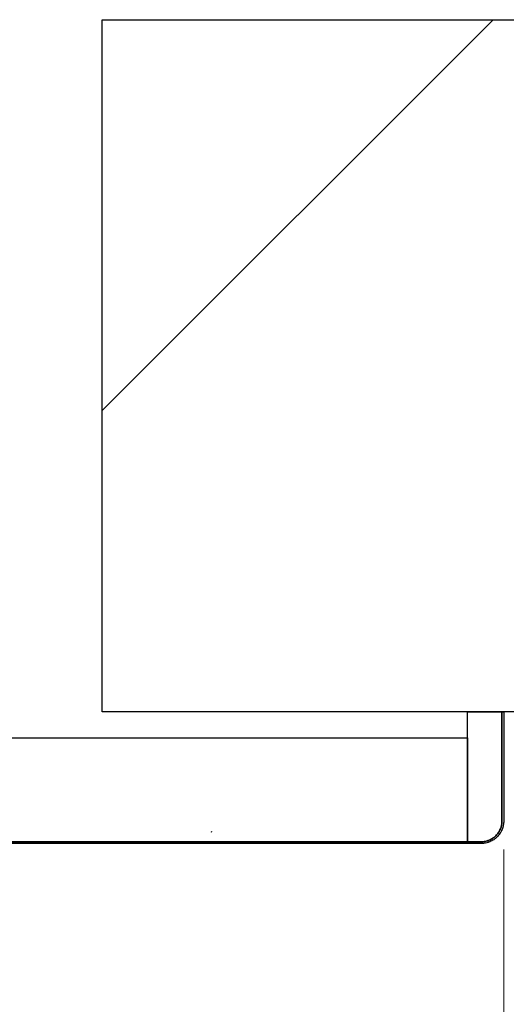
# Model space of a CAD drawing. Header units: millimetres. Extents: x -6500 to 4200, y 0 to 5940.
# Tile 132 of 157: x 1381 to 1452, y 2655 to 2797. Entities that reach past the tile are written whole.
import ezdxf

# ---------------------------------------------------------------- set-up
doc = ezdxf.new("R2010")
doc.units = ezdxf.units.MM
doc.layers.get('Defpoints').update_dxf_attribs({"color": 250})
for name, color, linetype in [('1', 250, 'Continuous'), ('152', 250, 'Continuous'), ('160', 250, 'Continuous')]:
    doc.layers.add(name, color=color, linetype=linetype)
doc.styles.add('Times New Roman', font='times.ttf')
doc.dimstyles.get("Standard").update_dxf_attribs({"dimtxt": 0.18, "dimasz": 0.18, "dimexe": 0.18, "dimexo": 0.0625, "dimgap": 0.09, "dimtad": 0, "dimtih": 1, "dimtoh": 1, "dimdec": 4, "dimzin": 0, "dimdsep": 46, "dimtxsty": 'Standard', "dimcen": 0.09, "dimadec": 0, "dimazin": 0, "dimtfac": 1, "dimtdec": 4, "dimtofl": 0, "dimtmove": 0, "dimatfit": 3, "dimfxl": 1, "dimtolj": 1, "dimtzin": 0, "dimarcsym": 0})

# ---------------------------------------------------------------- blocks, each defined once
blk = doc.blocks.new('_U3')
at = {"layer": '1', "linetype": 'Continuous', "lineweight": 13, "transparency": 16777216}
for p, q in [((261.27, 2676.88), (261.27, 2366.52)), ((1451.27, 2676.88), (1451.27, 2366.52)), ((311.27, 2391.52), (1401.27, 2391.52))]:
    blk.add_line(p, q, dxfattribs=at)
at = {"layer": '1', "linetype": 'Continuous', "lineweight": 70, "transparency": 16777216}
for points in [[(311.27, 2399.85), (311.27, 2383.18), (261.27, 2391.52)], [(1401.27, 2399.85), (1401.27, 2383.18), (1451.27, 2391.52)]]:
    blk.add_solid(points, dxfattribs=at)
at = {"layer": 'Defpoints', "color": 0, "linetype": 'Continuous', "lineweight": 70, "transparency": 16777216}
for p in [(261.27, 2688.88), (1451.27, 2688.88), (1451.27, 2391.52)]:
    blk.add_point(p, dxfattribs=at)
at = {"layer": '1', "linetype": 'Continuous', "lineweight": -3, "transparency": 16777216, "insert": (829.06, 2452.41), "char_height": 40, "attachment_point": 1, "style": 'Times New Roman'}
blk.add_mtext('\\A1;Sz', dxfattribs=at)

msp = doc.modelspace()

# ---------------------------------------------------------------- hatches: boundary and pattern name
at = {"layer": '152', "linetype": 'Continuous', "lineweight": -3}
h = msp.add_hatch(dxfattribs=at)
h.set_pattern_fill('ANSI31', color=256, scale=30, angle=29.985, style=0)
edge = h.paths.add_edge_path(flags=0)
edge.add_line((1451.02, 2681.01), (1451.02, 2696.76))
edge.add_line((1451.27, 2696.76), (1451.27, 2681.01))
edge = h.paths.add_edge_path(flags=0)
edge.add_line((1371.02, 2719.01), (1371.02, 2681.01))
edge.add_line((1370.77, 2681.01), (1370.77, 2719.01))
edge.add_spline(control_points=[(1374.02, 2677.76), (1373.91, 2677.76), (1373.7, 2677.77), (1373.49, 2677.8), (1373.33, 2677.83), (1373.28, 2677.85), (1373.18, 2677.87), (1373.12, 2677.89), (1372.97, 2677.93), (1372.77, 2678), (1372.58, 2678.09), (1372.44, 2678.17), (1372.39, 2678.2), (1372.33, 2678.24), (1372.3, 2678.25), (1372.26, 2678.28), (1372.24, 2678.29), (1372.12, 2678.37), (1371.95, 2678.5), (1371.72, 2678.71), (1371.58, 2678.87), (1371.49, 2678.97), (1371.47, 2678.99), (1371.44, 2679.03), (1371.39, 2679.1), (1371.35, 2679.16), (1371.26, 2679.29), (1371.15, 2679.48), (1371.06, 2679.67), (1371, 2679.82), (1370.98, 2679.86), (1370.95, 2679.94), (1370.94, 2679.97), (1370.93, 2680.02), (1370.92, 2680.04), (1370.88, 2680.17), (1370.83, 2680.38), (1370.8, 2680.58), (1370.78, 2680.8), (1370.77, 2680.9), (1370.77, 2681.01)], knot_values=[0, 0, 0, 0, 0.0625, 0.125, 0.125, 0.15625, 0.15625, 0.1875, 0.1875, 0.25, 0.3125, 0.3125, 0.34375, 0.34375, 0.359375, 0.359375, 0.375, 0.375, 0.4375, 0.5, 0.5625, 0.5625, 0.578125, 0.578125, 0.59375, 0.625, 0.625, 0.6875, 0.75, 0.75, 0.78125, 0.78125, 0.796875, 0.796875, 0.8125, 0.8125, 0.875, 0.9375, 0.9375, 1, 1, 1, 1], degree=3, periodic=0)
edge.add_line((1374.02, 2677.76), (1448.02, 2677.76))
edge.add_spline(control_points=[(1448.02, 2677.76), (1448.13, 2677.76), (1448.23, 2677.76), (1448.45, 2677.79), (1448.66, 2677.82), (1448.86, 2677.87), (1448.99, 2677.91), (1449.01, 2677.91), (1449.06, 2677.93), (1449.09, 2677.94), (1449.17, 2677.97), (1449.22, 2677.99), (1449.36, 2678.05), (1449.55, 2678.14), (1449.74, 2678.25), (1449.87, 2678.34), (1449.93, 2678.38), (1450, 2678.43), (1450.04, 2678.46), (1450.06, 2678.48), (1450.16, 2678.56), (1450.32, 2678.71), (1450.54, 2678.94), (1450.66, 2679.11), (1450.74, 2679.22), (1450.75, 2679.25), (1450.78, 2679.29), (1450.79, 2679.31), (1450.84, 2679.38), (1450.86, 2679.43), (1450.94, 2679.57), (1451.03, 2679.76), (1451.1, 2679.96), (1451.15, 2680.11), (1451.16, 2680.16), (1451.19, 2680.27), (1451.2, 2680.32), (1451.23, 2680.48), (1451.26, 2680.69), (1451.27, 2680.9), (1451.27, 2681.01)], knot_values=[0, 0, 0, 0, 0.0625, 0.0625, 0.125, 0.1875, 0.1875, 0.203125, 0.203125, 0.21875, 0.21875, 0.25, 0.25, 0.3125, 0.375, 0.375, 0.40625, 0.421875, 0.421875, 0.4375, 0.4375, 0.5, 0.5625, 0.625, 0.625, 0.640625, 0.640625, 0.65625, 0.65625, 0.6875, 0.6875, 0.75, 0.8125, 0.8125, 0.84375, 0.84375, 0.875, 0.875, 0.9375, 1, 1, 1, 1], degree=3, periodic=0)
edge.add_spline(control_points=[(1448.02, 2678.01), (1448.12, 2678.01), (1448.22, 2678.01), (1448.41, 2678.03), (1448.61, 2678.06), (1448.8, 2678.11), (1448.91, 2678.15), (1448.94, 2678.15), (1448.98, 2678.17), (1449.01, 2678.18), (1449.08, 2678.2), (1449.12, 2678.22), (1449.26, 2678.28), (1449.44, 2678.36), (1449.6, 2678.46), (1449.73, 2678.54), (1449.79, 2678.58), (1449.85, 2678.63), (1449.88, 2678.66), (1449.9, 2678.67), (1450, 2678.75), (1450.15, 2678.88), (1450.34, 2679.1), (1450.46, 2679.26), (1450.53, 2679.36), (1450.54, 2679.38), (1450.57, 2679.42), (1450.58, 2679.44), (1450.62, 2679.51), (1450.64, 2679.55), (1450.71, 2679.68), (1450.8, 2679.86), (1450.86, 2680.04), (1450.91, 2680.18), (1450.92, 2680.23), (1450.94, 2680.33), (1450.95, 2680.37), (1450.98, 2680.52), (1451.01, 2680.71), (1451.02, 2680.91), (1451.02, 2681.01)], knot_values=[0, 0, 0, 0, 0.0625, 0.0625, 0.125, 0.1875, 0.1875, 0.203125, 0.203125, 0.21875, 0.21875, 0.25, 0.25, 0.3125, 0.375, 0.375, 0.40625, 0.421875, 0.421875, 0.4375, 0.4375, 0.5, 0.5625, 0.625, 0.625, 0.640625, 0.640625, 0.65625, 0.65625, 0.6875, 0.6875, 0.75, 0.8125, 0.8125, 0.84375, 0.84375, 0.875, 0.875, 0.9375, 1, 1, 1, 1], degree=3, periodic=0)
edge.add_line((1374.02, 2678.01), (1448.02, 2678.01))
edge.add_spline(control_points=[(1371.02, 2681.01), (1371.02, 2680.91), (1371.03, 2680.81), (1371.05, 2680.62), (1371.07, 2680.42), (1371.12, 2680.23), (1371.16, 2680.12), (1371.16, 2680.09), (1371.18, 2680.05), (1371.19, 2680.02), (1371.21, 2679.95), (1371.23, 2679.91), (1371.29, 2679.77), (1371.37, 2679.59), (1371.47, 2679.43), (1371.55, 2679.3), (1371.6, 2679.24), (1371.64, 2679.18), (1371.67, 2679.15), (1371.69, 2679.13), (1371.76, 2679.03), (1371.9, 2678.89), (1372.11, 2678.69), (1372.27, 2678.57), (1372.37, 2678.5), (1372.39, 2678.49), (1372.44, 2678.46), (1372.46, 2678.45), (1372.52, 2678.41), (1372.56, 2678.39), (1372.69, 2678.32), (1372.87, 2678.23), (1373.05, 2678.17), (1373.19, 2678.13), (1373.24, 2678.11), (1373.34, 2678.09), (1373.39, 2678.08), (1373.53, 2678.05), (1373.73, 2678.02), (1373.92, 2678.01), (1374.02, 2678.01)], knot_values=[0, 0, 0, 0, 0.0625, 0.0625, 0.125, 0.1875, 0.1875, 0.203125, 0.203125, 0.21875, 0.21875, 0.25, 0.25, 0.3125, 0.375, 0.375, 0.40625, 0.421875, 0.421875, 0.4375, 0.4375, 0.5, 0.5625, 0.625, 0.625, 0.640625, 0.640625, 0.65625, 0.65625, 0.6875, 0.6875, 0.75, 0.8125, 0.8125, 0.84375, 0.84375, 0.875, 0.875, 0.9375, 1, 1, 1, 1], degree=3, periodic=0)
at = {"layer": '160', "linetype": 'Continuous', "lineweight": -3}
h = msp.add_hatch(dxfattribs=at)
h.set_pattern_fill('ANSI31', color=256, scale=30, angle=-2e-14, style=0)
h.paths.add_polyline_path([(169.27, 2696.76), (169.27, 2796.76), (319.27, 2796.76), (319.27, 2696.76)], flags=0)
h.paths.add_polyline_path([(1393.27, 2696.76), (1393.27, 2796.76), (1543.27, 2796.76), (1543.27, 2696.76)], flags=0)

# ---------------------------------------------------------------- linework, layer by layer
at = {"layer": '152', "linetype": 'Continuous', "lineweight": -3}
for p, q in [((1393.27, 2696.76), (1393.27, 2796.76)), ((1393.27, 2796.76), (1543.27, 2796.76)), ((1543.27, 2696.76), (1393.27, 2696.76)), ((1446.02, 2678.01), (1446.02, 2696.76)), ((1446.02, 2696.76), (1451.02, 2696.76)), ((1451.02, 2696.76), (1451.02, 2681.01)), ((1451.02, 2681.01), (1451.02, 2696.76)), ((1451.02, 2696.76), (1451.27, 2696.76)), ((1451.27, 2696.76), (1451.27, 2681.01)), ((1376.02, 2693.01), (1446.02, 2693.01)), ((1446.02, 2693.01), (1446.02, 2678.01)), ((1374.02, 2678.01), (1448.02, 2678.01)), ((1448.02, 2677.76), (1374.02, 2677.76)), ((1446.02, 2678.01), (1376.02, 2678.01)), ((1448.02, 2678.01), (1446.02, 2678.01))]:
    msp.add_line(p, q, dxfattribs=at)
for points, knots in [([(1451.02, 2681.01), (1451.02, 2680.91), (1451.01, 2680.71), (1450.98, 2680.52), (1450.95, 2680.37), (1450.94, 2680.33), (1450.92, 2680.23), (1450.91, 2680.18), (1450.86, 2680.04), (1450.8, 2679.86), (1450.71, 2679.68), (1450.64, 2679.55), (1450.62, 2679.51), (1450.58, 2679.44), (1450.57, 2679.42), (1450.54, 2679.38), (1450.53, 2679.36), (1450.46, 2679.26), (1450.34, 2679.1), (1450.15, 2678.88), (1450, 2678.75), (1449.9, 2678.67), (1449.88, 2678.66), (1449.85, 2678.63), (1449.79, 2678.58), (1449.73, 2678.54), (1449.6, 2678.46), (1449.44, 2678.36), (1449.26, 2678.28), (1449.12, 2678.22), (1449.08, 2678.2), (1449.01, 2678.18), (1448.98, 2678.17), (1448.94, 2678.15), (1448.91, 2678.15), (1448.8, 2678.11), (1448.61, 2678.06), (1448.41, 2678.03), (1448.22, 2678.01), (1448.12, 2678.01), (1448.02, 2678.01)], [0, 0, 0, 0, 0.0625, 0.125, 0.125, 0.15625, 0.15625, 0.1875, 0.1875, 0.25, 0.3125, 0.3125, 0.34375, 0.34375, 0.359375, 0.359375, 0.375, 0.375, 0.4375, 0.5, 0.5625, 0.5625, 0.578125, 0.578125, 0.59375, 0.625, 0.625, 0.6875, 0.75, 0.75, 0.78125, 0.78125, 0.796875, 0.796875, 0.8125, 0.8125, 0.875, 0.9375, 0.9375, 1, 1, 1, 1]), ([(1448.02, 2678.01), (1448.12, 2678.01), (1448.22, 2678.01), (1448.41, 2678.03), (1448.61, 2678.06), (1448.8, 2678.11), (1448.91, 2678.15), (1448.94, 2678.15), (1448.98, 2678.17), (1449.01, 2678.18), (1449.08, 2678.2), (1449.12, 2678.22), (1449.26, 2678.28), (1449.44, 2678.36), (1449.6, 2678.46), (1449.73, 2678.54), (1449.79, 2678.58), (1449.85, 2678.63), (1449.88, 2678.66), (1449.9, 2678.67), (1450, 2678.75), (1450.15, 2678.88), (1450.34, 2679.1), (1450.46, 2679.26), (1450.53, 2679.36), (1450.54, 2679.38), (1450.57, 2679.42), (1450.58, 2679.44), (1450.62, 2679.51), (1450.64, 2679.55), (1450.71, 2679.68), (1450.8, 2679.86), (1450.86, 2680.04), (1450.91, 2680.18), (1450.92, 2680.23), (1450.94, 2680.33), (1450.95, 2680.37), (1450.98, 2680.52), (1451.01, 2680.71), (1451.02, 2680.91), (1451.02, 2681.01)], [0, 0, 0, 0, 0.0625, 0.0625, 0.125, 0.1875, 0.1875, 0.203125, 0.203125, 0.21875, 0.21875, 0.25, 0.25, 0.3125, 0.375, 0.375, 0.40625, 0.421875, 0.421875, 0.4375, 0.4375, 0.5, 0.5625, 0.625, 0.625, 0.640625, 0.640625, 0.65625, 0.65625, 0.6875, 0.6875, 0.75, 0.8125, 0.8125, 0.84375, 0.84375, 0.875, 0.875, 0.9375, 1, 1, 1, 1]), ([(1451.27, 2681.01), (1451.27, 2680.9), (1451.26, 2680.69), (1451.23, 2680.48), (1451.2, 2680.32), (1451.19, 2680.27), (1451.16, 2680.16), (1451.15, 2680.11), (1451.1, 2679.96), (1451.03, 2679.76), (1450.94, 2679.57), (1450.86, 2679.43), (1450.84, 2679.38), (1450.79, 2679.31), (1450.78, 2679.29), (1450.75, 2679.25), (1450.74, 2679.22), (1450.66, 2679.11), (1450.54, 2678.94), (1450.32, 2678.71), (1450.16, 2678.56), (1450.06, 2678.48), (1450.04, 2678.46), (1450, 2678.43), (1449.93, 2678.38), (1449.87, 2678.34), (1449.74, 2678.25), (1449.55, 2678.14), (1449.36, 2678.05), (1449.22, 2677.99), (1449.17, 2677.97), (1449.09, 2677.94), (1449.06, 2677.93), (1449.01, 2677.91), (1448.99, 2677.91), (1448.86, 2677.87), (1448.66, 2677.82), (1448.45, 2677.79), (1448.23, 2677.76), (1448.13, 2677.76), (1448.02, 2677.76)], [0, 0, 0, 0, 0.0625, 0.125, 0.125, 0.15625, 0.15625, 0.1875, 0.1875, 0.25, 0.3125, 0.3125, 0.34375, 0.34375, 0.359375, 0.359375, 0.375, 0.375, 0.4375, 0.5, 0.5625, 0.5625, 0.578125, 0.578125, 0.59375, 0.625, 0.625, 0.6875, 0.75, 0.75, 0.78125, 0.78125, 0.796875, 0.796875, 0.8125, 0.8125, 0.875, 0.9375, 0.9375, 1, 1, 1, 1])]:
    msp.add_open_spline(points, degree=3, knots=knots, dxfattribs=at)

# ---------------------------------------------------------------- dimensions: what is measured, and where the dimension line sits
at = {"layer": '1', "linetype": 'Continuous', "lineweight": -3}
dim = msp.add_linear_dim(base=(1451.27, 2391.52), p1=(261.27, 2688.88), p2=(1451.27, 2688.88), text='Sz', dimstyle='Standard', override={"dimscale": 20, "dimtxt": 2, "dimasz": 2.5, "dimexe": 1.25, "dimexo": 0.6, "dimgap": 1, "dimtad": 1, "dimtih": 1, "dimtoh": 0, "dimdec": 1, "dimlfac": 1, "dimzin": 8, "dimdsep": 44, "dimlunit": 2, "dimpost": '', "dimtxsty": 'Times New Roman', "dimsah": 1, "dimse1": 0, "dimse2": 0, "dimsd1": 0, "dimsd2": 0, "dimclrd": 256, "dimclre": 256, "dimclrt": 256, "dimtol": 0, "dimtm": -0.1, "dimtfac": 1, "dimtdec": 2, "dimtofl": 1, "dimtmove": 0, "dimtzin": 8, "dimlwd": 13, "dimlwe": 13}, dxfattribs=at)
dim.commit()
dim.dimension.update_dxf_attribs({"geometry": '_U3', "text_midpoint": (856.27, 2391.52), "dimtype": 160})

doc.saveas('drawing.dxf')
